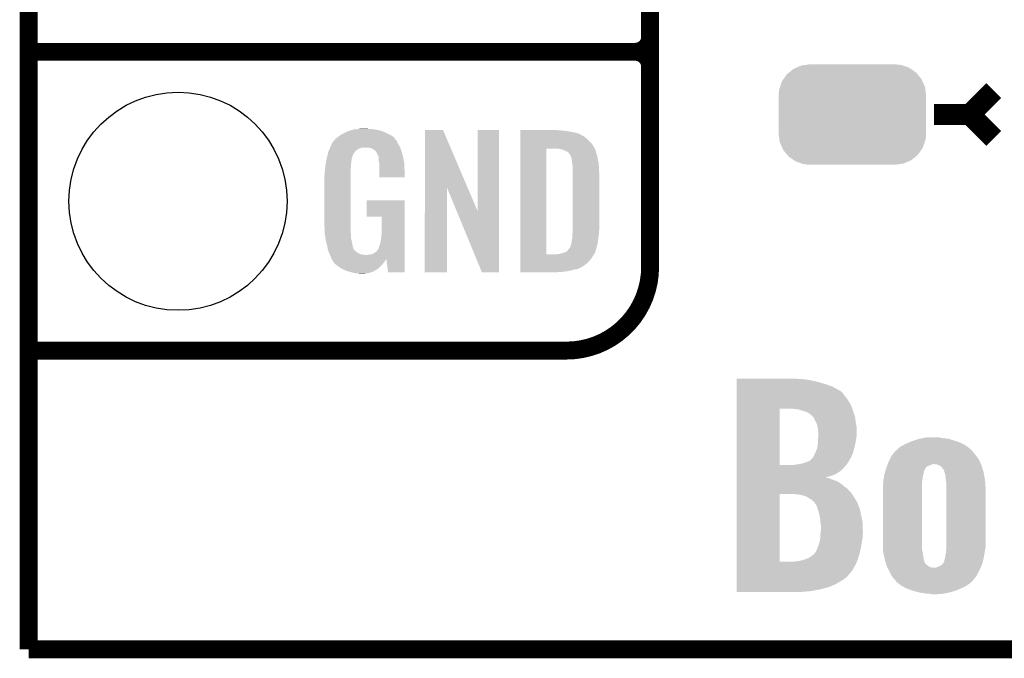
# Model space of a CAD drawing. Extents: x -1.3 to 24.2, y -3.9 to 53.4.
# Tile 1 of 34: x -1.3 to 7, y -3.9 to 1.5. Entities that reach past the tile are written whole.
import ezdxf

# ---------------------------------------------------------------- set-up
doc = ezdxf.new("R2010")
doc.units = 0
doc.layers.get('0').update_dxf_attribs({"linetype": 'CONTINUOUS'})
for name, color, linetype in [('BOOST_12_CLICK_V101_GKO', 5, 'CONTINUOUS'), ('BOOST_12_CLICK_V101_GTO', 14, 'CONTINUOUS'), ('BOOST_12_CLICK_V101_GTS', 12, 'CONTINUOUS')]:
    doc.layers.add(name, color=color, linetype=linetype)

# ---------------------------------------------------------------- blocks, each defined once
blk = doc.blocks.new('CUSTOM_79')
for points in [[(-0.434384, 0.416954), (-0.39463, 0.422314), (0.427352, 0.416954), (0.41127, 0.422314)], [(-0.39463, 0.422314), (-0.36195, 0.42672), (0.41127, 0.422314), (0.36195, 0.42672)], [(-0.585008, 0.30179), (-0.55778, 0.34124), (0.587708, 0.30179), (0.554888, 0.34124)], [(-0.55778, 0.34124), (-0.537468, 0.357976), (0.554888, 0.34124), (0.540962, 0.357976)], [(-0.537468, 0.357976), (-0.50137, 0.387716), (0.540962, 0.357976), (0.497426, 0.387716)], [(-0.50137, 0.387716), (-0.475056, 0.399202), (0.497426, 0.387716), (0.48061, 0.399202)], [(-0.475056, 0.399202), (-0.434384, 0.416954), (0.48061, 0.399202), (0.427352, 0.416954)], [(-0.614922, 0.234946), (-0.599296, 0.281086), (0.617268, 0.234946), (0.596864, 0.281086)], [(-0.599296, 0.281086), (-0.585008, 0.30179), (0.596864, 0.281086), (0.587708, 0.30179)], [(-0.62738, 0.16256), (-0.622738, 0.21186), (0.62738, 0.16256), (0.620494, 0.21186)], [(-0.622738, 0.21186), (-0.614922, 0.234946), (0.620494, 0.21186), (0.617268, 0.234946)], [(-0.62611, 0.136688), (-0.62738, 0.16256), (0.62611, 0.136688), (0.62738, 0.16256)], [(-0.62611, -0.136688), (-0.62611, 0.136688), (0.62611, -0.136688), (0.62611, 0.136688)], [(-0.62738, -0.16256), (-0.62611, -0.136688), (0.62738, -0.16256), (0.62611, -0.136688)], [(-0.620492, -0.21186), (-0.62738, -0.16256), (0.622738, -0.21186), (0.62738, -0.16256)], [(-0.617268, -0.234946), (-0.620492, -0.21186), (0.61492, -0.234946), (0.622738, -0.21186)], [(-0.596862, -0.281086), (-0.617268, -0.234946), (0.599296, -0.281086), (0.61492, -0.234946)], [(-0.587708, -0.30179), (-0.596862, -0.281086), (0.585006, -0.30179), (0.599296, -0.281086)], [(-0.554886, -0.34124), (-0.587708, -0.30179), (0.55778, -0.34124), (0.585006, -0.30179)], [(-0.540962, -0.357976), (-0.554886, -0.34124), (0.537466, -0.357976), (0.55778, -0.34124)], [(-0.497424, -0.387716), (-0.540962, -0.357976), (0.50137, -0.387716), (0.537466, -0.357976)], [(-0.48061, -0.399202), (-0.497424, -0.387716), (0.475054, -0.399202), (0.50137, -0.387716)], [(-0.42735, -0.416954), (-0.48061, -0.399202), (0.434384, -0.416954), (0.475054, -0.399202)], [(-0.41127, -0.422314), (-0.42735, -0.416954), (0.394628, -0.422314), (0.434384, -0.416954)], [(-0.36195, -0.42672), (-0.41127, -0.422314), (0.36195, -0.42672), (0.394628, -0.422314)]]:
    blk.add_solid(points)
blk = doc.blocks.new('ROUND_39')
blk.add_circle((0, 0), 0.9271)

msp = doc.modelspace()

# ---------------------------------------------------------------- linework, layer by layer
at = {"layer": 'BOOST_12_CLICK_V101_GKO', "const_width": 0.1524}
for points in [[(-1.27, -3.81), (-1.27, 51.054)], [(-1.27, -3.81), (21.59, -3.81), (24.13, -1.27)]]:
    msp.add_lwpolyline(points, dxfattribs=at)
at = {"layer": 'BOOST_12_CLICK_V101_GTO'}
for points, const_width in [([(4.0132, -0.5588), (4.0132, 18.3388)], 0.1524), ([(4.0132, 1.397), (4.0132, 3.683)], 0.1524), ([(-1.27, 1.27), (3.8862, 1.27)], 0.1524), ([(-1.27, 1.27), (3.8862, 1.27)], 0.1524), ([(6.731, 0.7366), (6.9342, 0.9398)], 0.1778), ([(6.4262, 0.7366), (6.731, 0.7366)], 0.1778), ([(6.731, 0.7366), (6.9342, 0.5334)], 0.1778), ([(-1.27, -1.27), (3.302, -1.27)], 0.1524), ([(-1.27, -1.27), (-0.26924, -1.27)], 0.1524)]:
    msp.add_lwpolyline(points, dxfattribs=dict(at, const_width=const_width))
at = {"layer": 'BOOST_12_CLICK_V101_GTO', "const_width": 0.1524}
for points in [[(3.8862, 1.27, 0.4142136), (4.0132, 1.397)], [(4.0132, 1.143, 0.4142136), (3.8862, 1.27)], [(4.0132, 1.143, 0.4142136), (3.8862, 1.27)], [(3.302, -1.27, 0.4142136), (4.0132, -0.5588)]]:
    msp.add_lwpolyline(points, format="xyb", dxfattribs=at)
at = {"layer": 'BOOST_12_CLICK_V101_GTO'}
for points in [[(1.4224, 0.5842), (1.44526, 0.59436), (1.761308, 0.5842), (1.738084, 0.59436)], [(1.44526, 0.59436), (1.452874, 0.596898), (1.738084, 0.59436), (1.732282, 0.596898)], [(1.452874, 0.596898), (1.46812, 0.60198), (1.732282, 0.596898), (1.710686, 0.60198)], [(1.46812, 0.60198), (1.485054, 0.60706), (1.710686, 0.60198), (1.689098, 0.60706)], [(1.485054, 0.60706), (1.493522, 0.6096), (1.689098, 0.60706), (1.67005, 0.6096)], [(1.493522, 0.6096), (1.524, 0.61214), (1.67005, 0.6096), (1.651, 0.61214)], [(1.524, 0.61214), (1.53924, 0.61468), (1.651, 0.61214), (1.635762, 0.61468)], [(1.53924, 0.61468), (1.554482, 0.61722), (1.617982, 0.61468), (1.607822, 0.61722)], [(2.098054, 0.116718), (2.098062, 0.604504), (2.461048, 0.116718), (2.252984, 0.604504)], [(2.098062, 0.604504), (2.098064, 0.60452), (2.252984, 0.604504), (2.098064, 0.60452)], [(2.54762, -0.086242), (2.547642, 0.604496), (2.727946, -0.086242), (2.72796, 0.604496)], [(2.547642, 0.604496), (2.547644, 0.60452), (2.72796, 0.604496), (2.547644, 0.60452)], [(2.910862, 0.60198), (2.910864, 0.60452), (3.24612, 0.60198), (3.22072, 0.60452)], [(2.910862, 0.59944), (2.910862, 0.60198), (3.27914, 0.59944), (3.24612, 0.60198)], [(2.910862, 0.59436), (2.910862, 0.59944), (3.317238, 0.59436), (3.27914, 0.59944)], [(2.910862, 0.579118), (2.910862, 0.59436), (3.393442, 0.579118), (3.317238, 0.59436)], [(1.308102, 0.490222), (1.323336, 0.513076), (1.869442, 0.490222), (1.859282, 0.513076)], [(1.323336, 0.513076), (1.32334, 0.513082), (1.859282, 0.513076), (1.859278, 0.513082)], [(1.32334, 0.513082), (1.323364, 0.51562), (1.859278, 0.513082), (1.85674, 0.51562)], [(1.323364, 0.51562), (1.328422, 0.51563), (1.85674, 0.51562), (1.85673, 0.51563)], [(1.328422, 0.51563), (1.332992, 0.523242), (1.85673, 0.51563), (1.849122, 0.523242)], [(1.332992, 0.523242), (1.33604, 0.528316), (1.849122, 0.523242), (1.846582, 0.528316)], [(1.33604, 0.528316), (1.336044, 0.528322), (1.846582, 0.528316), (1.846578, 0.528322)], [(1.336044, 0.528322), (1.3589, 0.5461), (1.846578, 0.528322), (1.831342, 0.5461)], [(1.3589, 0.5461), (1.37636, 0.558798), (1.831342, 0.5461), (1.813558, 0.558798)], [(1.37636, 0.558798), (1.386842, 0.56642), (1.813558, 0.558798), (1.798318, 0.56642)], [(1.386842, 0.56642), (1.41224, 0.57912), (1.798318, 0.56642), (1.77292, 0.57912)], [(1.41224, 0.57912), (1.4224, 0.5842), (1.77292, 0.57912), (1.761308, 0.5842)], [(2.91086, 0.4953), (2.910862, 0.515622), (3.51282, 0.4953), (3.4925, 0.515622)], [(2.910862, 0.56388), (2.910862, 0.579118), (3.42646, 0.56388), (3.393442, 0.579118)], [(2.910862, 0.561338), (2.910862, 0.56388), (3.431542, 0.561338), (3.42646, 0.56388)], [(2.910862, 0.55626), (2.910862, 0.561338), (3.439162, 0.55626), (3.431542, 0.561338)], [(2.910862, 0.54864), (2.910862, 0.55626), (3.454398, 0.54864), (3.439162, 0.55626)], [(2.910862, 0.5334), (2.910862, 0.54864), (3.47218, 0.5334), (3.454398, 0.54864)], [(2.910862, 0.515622), (2.910862, 0.5334), (3.4925, 0.515622), (3.47218, 0.5334)], [(1.2752, 0.408938), (1.277622, 0.419102), (1.49606, 0.408938), (1.502838, 0.419102)], [(1.277622, 0.419102), (1.279758, 0.424176), (1.502838, 0.419102), (1.506222, 0.424176)], [(1.279758, 0.424176), (1.280828, 0.426718), (1.506222, 0.424176), (1.511296, 0.426718)], [(1.280828, 0.426718), (1.285106, 0.436878), (1.511296, 0.426718), (1.521458, 0.436878)], [(1.285106, 0.436878), (1.288314, 0.4445), (1.521458, 0.436878), (1.534158, 0.4445)], [(1.288314, 0.4445), (1.292592, 0.454658), (1.534158, 0.4445), (1.562098, 0.454658)], [(1.292592, 0.45466), (1.295802, 0.462282), (1.889762, 0.45466), (1.88722, 0.462282)], [(1.292592, 0.454658), (1.292592, 0.45466), (1.562098, 0.454658), (1.625596, 0.45466)], [(1.295802, 0.462282), (1.29794, 0.46736), (1.88722, 0.462282), (1.88399, 0.46736)], [(1.29794, 0.46736), (1.3081, 0.49022), (1.88399, 0.46736), (1.869442, 0.49022)], [(1.3081, 0.49022), (1.308102, 0.490222), (1.869442, 0.49022), (1.869442, 0.490222)], [(1.640842, 0.44958), (1.625596, 0.45466), (1.891454, 0.44958), (1.889762, 0.45466)], [(1.651, 0.447042), (1.640842, 0.44958), (1.8923, 0.447042), (1.891454, 0.44958)], [(1.666238, 0.436882), (1.651, 0.447042), (1.895688, 0.436882), (1.8923, 0.447042)], [(1.671316, 0.434342), (1.666238, 0.436882), (1.896534, 0.434342), (1.895688, 0.436882)], [(1.680028, 0.42418), (1.671316, 0.434342), (1.89992, 0.42418), (1.896534, 0.434342)], [(1.68656, 0.416558), (1.680028, 0.42418), (1.902162, 0.416558), (1.89992, 0.42418)], [(2.910842, -0.452098), (2.91086, 0.44704), (3.13182, -0.452098), (3.131842, 0.44704)], [(2.91086, 0.4699), (2.91086, 0.4953), (3.5306, 0.4699), (3.51282, 0.4953)], [(2.91086, 0.44704), (2.91086, 0.4699), (3.54307, 0.44704), (3.5306, 0.4699)], [(3.243582, 0.4445), (3.223258, 0.44704), (3.544456, 0.4445), (3.54307, 0.44704)], [(3.25247, 0.44196), (3.243582, 0.4445), (3.54584, 0.44196), (3.544456, 0.4445)], [(3.261358, 0.43942), (3.25247, 0.44196), (3.547112, 0.43942), (3.54584, 0.44196)], [(3.274062, 0.436878), (3.261358, 0.43942), (3.548382, 0.436878), (3.547112, 0.43942)], [(3.286762, 0.431798), (3.274062, 0.436878), (3.549652, 0.431798), (3.548382, 0.436878)], [(3.294382, 0.42672), (3.286762, 0.431798), (3.55092, 0.42672), (3.549652, 0.431798)], [(3.299464, 0.42418), (3.294382, 0.42672), (3.551646, 0.42418), (3.55092, 0.42672)], [(3.302004, 0.424178), (3.299464, 0.42418), (3.551648, 0.424178), (3.551646, 0.42418)], [(3.31216, 0.419098), (3.302004, 0.424178), (3.553098, 0.419098), (3.551648, 0.424178)], [(3.322318, 0.40894), (3.31216, 0.419098), (3.556, 0.40894), (3.553098, 0.419098)], [(1.257432, 0.330198), (1.260106, 0.342898), (1.4732, 0.330198), (1.4732, 0.342898)], [(1.260106, 0.342898), (1.262244, 0.353058), (1.4732, 0.342898), (1.47574, 0.353058)], [(1.262244, 0.353058), (1.263848, 0.360676), (1.47574, 0.353058), (1.47574, 0.360676)], [(1.263848, 0.360676), (1.26492, 0.36576), (1.47574, 0.360676), (1.477588, 0.36576)], [(1.26492, 0.36576), (1.270362, 0.388618), (1.477588, 0.36576), (1.4859, 0.388618)], [(1.270362, 0.388618), (1.2752, 0.408938), (1.4859, 0.388618), (1.49606, 0.408938)], [(1.69672, 0.396242), (1.68656, 0.416558), (1.908138, 0.396242), (1.902162, 0.416558)], [(1.701796, 0.388626), (1.69672, 0.396242), (1.910378, 0.388626), (1.908138, 0.396242)], [(1.7018, 0.381004), (1.701796, 0.388626), (1.91262, 0.381004), (1.910378, 0.388626)], [(1.701802, 0.381002), (1.7018, 0.381004), (1.91262, 0.381002), (1.91262, 0.381004)], [(1.704338, 0.375924), (1.701802, 0.381002), (1.913588, 0.375924), (1.91262, 0.381002)], [(1.70434, 0.373382), (1.704338, 0.375924), (1.914072, 0.373382), (1.913588, 0.375924)], [(1.70688, 0.360682), (1.70434, 0.373382), (1.916492, 0.360682), (1.914072, 0.373382)], [(1.70688, 0.340362), (1.70688, 0.360682), (1.920362, 0.340362), (1.916492, 0.360682)], [(1.708836, 0.327658), (1.70688, 0.340362), (1.92278, 0.327658), (1.920362, 0.340362)], [(3.32232, 0.408938), (3.322318, 0.40894), (3.556002, 0.408938), (3.556, 0.40894)], [(3.337562, 0.388618), (3.32232, 0.408938), (3.562774, 0.388618), (3.556002, 0.408938)], [(3.338198, 0.38608), (3.337562, 0.388618), (3.56362, 0.38608), (3.562774, 0.388618)], [(3.3401, 0.378462), (3.338198, 0.38608), (3.56489, 0.378462), (3.56362, 0.38608)], [(3.34264, 0.37084), (3.3401, 0.378462), (3.56616, 0.37084), (3.56489, 0.378462)], [(3.34518, 0.365756), (3.34264, 0.37084), (3.567008, 0.365756), (3.56616, 0.37084)], [(3.34518, 0.363218), (3.34518, 0.365756), (3.567432, 0.363218), (3.567008, 0.365756)], [(3.34645, 0.3556), (3.34518, 0.363218), (3.5687, 0.3556), (3.567432, 0.363218)], [(3.34772, 0.34798), (3.34645, 0.3556), (3.570224, 0.34798), (3.5687, 0.3556)], [(3.35153, 0.3175), (3.34772, 0.34798), (3.57632, 0.3175), (3.570224, 0.34798)], [(1.24714, 0.25146), (1.24968, 0.26924), (1.46812, 0.25146), (1.46812, 0.26924)], [(1.24714, 0.233682), (1.24714, 0.25146), (1.46812, 0.233682), (1.46812, 0.25146)], [(1.24968, 0.26924), (1.250214, 0.274318), (1.46812, 0.26924), (1.46812, 0.274318)], [(1.250214, 0.274318), (1.25262, 0.29718), (1.46812, 0.274318), (1.47066, 0.29718)], [(1.25262, 0.29718), (1.254492, 0.314958), (1.47066, 0.29718), (1.47066, 0.314958)], [(1.254492, 0.314958), (1.25476, 0.3175), (1.47066, 0.314958), (1.471082, 0.3175)], [(1.25476, 0.3175), (1.257432, 0.330198), (1.471082, 0.3175), (1.4732, 0.330198)], [(1.71196, 0.307342), (1.708836, 0.327658), (1.923628, 0.307342), (1.92278, 0.327658)], [(1.71196, 0.2667), (1.71196, 0.307342), (1.92532, 0.2667), (1.923628, 0.307342)], [(1.71196, 0.203224), (1.71196, 0.2667), (1.925296, 0.203224), (1.92532, 0.2667)], [(3.35534, 0.287018), (3.35153, 0.3175), (3.578114, 0.287018), (3.57632, 0.3175)], [(3.35534, 0.27432), (3.35534, 0.287018), (3.57886, 0.27432), (3.578114, 0.287018)], [(3.35534, 0.228602), (3.35534, 0.27432), (3.5814, 0.228602), (3.57886, 0.27432)], [(1.2446, 0.218442), (1.24714, 0.233682), (1.46812, 0.218442), (1.46812, 0.233682)], [(1.2446, -0.20574), (1.2446, 0.218442), (1.46812, -0.20574), (1.46812, 0.218442)], [(1.925296, 0.2032), (1.71196, 0.203224), (1.925296, 0.2032), (1.925296, 0.203224)], [(3.35534, -0.23622), (3.35534, 0.228602), (3.5814, -0.23622), (3.5814, 0.228602)], [(2.09804, -0.604496), (2.098054, 0.116718), (2.285976, -0.604496), (2.286, 0.116718)], [(2.36963, -0.086242), (2.286, 0.116718), (2.54762, -0.086242), (2.461048, 0.116718)], [(1.60274, -0.132056), (1.602762, 0.007596), (1.927854, -0.132056), (1.92786, 0.007596)], [(1.602762, 0.007596), (1.602764, 0.00762), (1.92786, 0.007596), (1.602764, 0.00762)], [(1.732256, -0.13208), (1.60274, -0.132056), (1.927854, -0.13208), (1.927854, -0.132056)], [(1.73228, -0.243842), (1.732256, -0.13208), (1.92785, -0.243842), (1.927854, -0.13208)], [(2.583176, -0.604504), (2.36963, -0.086242), (2.727936, -0.604504), (2.727946, -0.086242)], [(1.246868, -0.26924), (1.2446, -0.20574), (1.46812, -0.26924), (1.46812, -0.20574)], [(1.72974, -0.28194), (1.73228, -0.243842), (1.927848, -0.28194), (1.92785, -0.243842)], [(3.35534, -0.25146), (3.35534, -0.23622), (3.579876, -0.25146), (3.5814, -0.23622)], [(1.24714, -0.276858), (1.246868, -0.26924), (1.469074, -0.276858), (1.46812, -0.26924)], [(1.249174, -0.289562), (1.24714, -0.276858), (1.47066, -0.289562), (1.469074, -0.276858)], [(1.252832, -0.312422), (1.249174, -0.289562), (1.47066, -0.312422), (1.47066, -0.289562)], [(1.256488, -0.33528), (1.252832, -0.312422), (1.47574, -0.33528), (1.47066, -0.312422)], [(1.72212, -0.3429), (1.7272, -0.31496), (1.927846, -0.3429), (1.927846, -0.31496)], [(1.7272, -0.31496), (1.72974, -0.28194), (1.927846, -0.31496), (1.927848, -0.28194)], [(3.34772, -0.335282), (3.35026, -0.322578), (3.57015, -0.335282), (3.571966, -0.322578)], [(3.35026, -0.322578), (3.3528, -0.30226), (3.571966, -0.322578), (3.574868, -0.30226)], [(3.3528, -0.279398), (3.354416, -0.26162), (3.577378, -0.279398), (3.57886, -0.26162)], [(3.3528, -0.2921), (3.3528, -0.279398), (3.57632, -0.2921), (3.577378, -0.279398)], [(3.3528, -0.30226), (3.3528, -0.2921), (3.574868, -0.30226), (3.57632, -0.2921)], [(3.354416, -0.26162), (3.35534, -0.25146), (3.57886, -0.26162), (3.579876, -0.25146)], [(1.2573, -0.34036), (1.256488, -0.33528), (1.476756, -0.34036), (1.47574, -0.33528)], [(1.26238, -0.36068), (1.2573, -0.34036), (1.48082, -0.36068), (1.476756, -0.34036)], [(1.269366, -0.388622), (1.26238, -0.36068), (1.485902, -0.388622), (1.48082, -0.36068)], [(1.27, -0.39116), (1.269366, -0.388622), (1.486856, -0.39116), (1.485902, -0.388622)], [(1.273556, -0.408938), (1.27, -0.39116), (1.493524, -0.408938), (1.486856, -0.39116)], [(1.274066, -0.411484), (1.273556, -0.408938), (1.496062, -0.411484), (1.493524, -0.408938)], [(1.27508, -0.416558), (1.274066, -0.411484), (1.498604, -0.416558), (1.496062, -0.411484)], [(1.280796, -0.4318), (1.27508, -0.416558), (1.51892, -0.4318), (1.498604, -0.416558)], [(1.689102, -0.424178), (1.701802, -0.406398), (1.927842, -0.424178), (1.927842, -0.406398)], [(1.701802, -0.406398), (1.70434, -0.403856), (1.927842, -0.406398), (1.927842, -0.403856)], [(1.70434, -0.403856), (1.70688, -0.396238), (1.927842, -0.403856), (1.927844, -0.396238)], [(1.70688, -0.396238), (1.709422, -0.383538), (1.927844, -0.396238), (1.927844, -0.383538)], [(1.709422, -0.383538), (1.71704, -0.365758), (1.927844, -0.383538), (1.927844, -0.365758)], [(1.71704, -0.365758), (1.72212, -0.3429), (1.927844, -0.365758), (1.927846, -0.3429)], [(3.309622, -0.421638), (3.32232, -0.4064), (3.549748, -0.421638), (3.554436, -0.4064)], [(3.32232, -0.4064), (3.32613, -0.40132), (3.554436, -0.4064), (3.556, -0.40132)], [(3.32613, -0.40132), (3.337558, -0.386084), (3.556, -0.40132), (3.560062, -0.386084)], [(3.337558, -0.386084), (3.3401, -0.37084), (3.560062, -0.386084), (3.564128, -0.37084)], [(3.3401, -0.37084), (3.342638, -0.363222), (3.564128, -0.37084), (3.56616, -0.363222)], [(3.342638, -0.363222), (3.345178, -0.355602), (3.56616, -0.363222), (3.567248, -0.355602)], [(3.345178, -0.355602), (3.34518, -0.353064), (3.567248, -0.355602), (3.56761, -0.353064)], [(3.34518, -0.353064), (3.347718, -0.345442), (3.56761, -0.353064), (3.568698, -0.345442)], [(3.347718, -0.345442), (3.34772, -0.335282), (3.568698, -0.345442), (3.57015, -0.335282)], [(1.2827, -0.43688), (1.280796, -0.4318), (1.52527, -0.43688), (1.51892, -0.4318)], [(1.284878, -0.441962), (1.2827, -0.43688), (1.531622, -0.441962), (1.52527, -0.43688)], [(1.289232, -0.45212), (1.284878, -0.441962), (1.551944, -0.45212), (1.531622, -0.441962)], [(1.29032, -0.45466), (1.289232, -0.45212), (1.57226, -0.45466), (1.551944, -0.45212)], [(1.29159, -0.4572), (1.29032, -0.45466), (1.597658, -0.4572), (1.57226, -0.45466)], [(1.29794, -0.4699), (1.29159, -0.4572), (1.92784, -0.4699), (1.92784, -0.4572)], [(1.30302, -0.485138), (1.29794, -0.4699), (1.92784, -0.485138), (1.92784, -0.4699)], [(1.303804, -0.486706), (1.30302, -0.485138), (1.92784, -0.486706), (1.92784, -0.485138)], [(1.303806, -0.486708), (1.303804, -0.486706), (1.77038, -0.486708), (1.7704, -0.486706)], [(1.305564, -0.490224), (1.303806, -0.486708), (1.770378, -0.490224), (1.77038, -0.486708)], [(1.3081, -0.495298), (1.305564, -0.490224), (1.767478, -0.495298), (1.770378, -0.490224)], [(1.316568, -0.508), (1.3081, -0.495298), (1.76022, -0.508), (1.767478, -0.495298)], [(1.610362, -0.4572), (1.62306, -0.45466), (1.92784, -0.4572), (1.92784, -0.45466)], [(1.62306, -0.45466), (1.640842, -0.452118), (1.92784, -0.45466), (1.92784, -0.452118)], [(1.640842, -0.452118), (1.656082, -0.44704), (1.92784, -0.452118), (1.927842, -0.44704)], [(1.656082, -0.44704), (1.673856, -0.43688), (1.927842, -0.44704), (1.927842, -0.43688)], [(1.673856, -0.43688), (1.689102, -0.424178), (1.927842, -0.43688), (1.927842, -0.424178)], [(1.785618, -0.604498), (1.7704, -0.486706), (1.927836, -0.604498), (1.92784, -0.486706)], [(2.91084, -0.523242), (2.910842, -0.482598), (3.482338, -0.523242), (3.5179, -0.482598)], [(2.910842, -0.45212), (2.910842, -0.452098), (3.213098, -0.45212), (3.13182, -0.452098)], [(2.910842, -0.462282), (2.910842, -0.45212), (3.528058, -0.462282), (3.536186, -0.45212)], [(2.910842, -0.482598), (2.910842, -0.462282), (3.5179, -0.482598), (3.528058, -0.462282)], [(3.213098, -0.45212), (3.225798, -0.44958), (3.536186, -0.45212), (3.538218, -0.44958)], [(3.241036, -0.44958), (3.241042, -0.449578), (3.538218, -0.44958), (3.53822, -0.449578)], [(3.241042, -0.449578), (3.27406, -0.43942), (3.53822, -0.449578), (3.543298, -0.43942)], [(3.27406, -0.43942), (3.29184, -0.434342), (3.543298, -0.43942), (3.545838, -0.434342)], [(3.29184, -0.434342), (3.291842, -0.43434), (3.545838, -0.434342), (3.54584, -0.43434)], [(3.291842, -0.43434), (3.30708, -0.42418), (3.54584, -0.43434), (3.548966, -0.42418)], [(3.30708, -0.42418), (3.309622, -0.421638), (3.548966, -0.42418), (3.549748, -0.421638)], [(1.31826, -0.51054), (1.316568, -0.508), (1.758314, -0.51054), (1.76022, -0.508)], [(1.320794, -0.513074), (1.31826, -0.51054), (1.756414, -0.513074), (1.758314, -0.51054)], [(1.3208, -0.515618), (1.320794, -0.513074), (1.754506, -0.515618), (1.756414, -0.513074)], [(1.329872, -0.52832), (1.3208, -0.515618), (1.74498, -0.52832), (1.754506, -0.515618)], [(1.333498, -0.533398), (1.329872, -0.52832), (1.740466, -0.533398), (1.74498, -0.52832)], [(1.35382, -0.54864), (1.333498, -0.533398), (1.726916, -0.54864), (1.740466, -0.533398)], [(1.357632, -0.55118), (1.35382, -0.54864), (1.72466, -0.55118), (1.726916, -0.54864)], [(1.391918, -0.574038), (1.357632, -0.55118), (1.699516, -0.574038), (1.72466, -0.55118)], [(1.39737, -0.576582), (1.391918, -0.574038), (1.696718, -0.576582), (1.699516, -0.574038)], [(1.43002, -0.59182), (1.39737, -0.576582), (1.670048, -0.59182), (1.696718, -0.576582)], [(2.91084, -0.54356), (2.91084, -0.523242), (3.456938, -0.54356), (3.482338, -0.523242)], [(2.91084, -0.56134), (2.91084, -0.54356), (3.428998, -0.56134), (3.456938, -0.54356)], [(2.91084, -0.56896), (2.91084, -0.56134), (3.41376, -0.56896), (3.428998, -0.56134)], [(2.91084, -0.57658), (2.91084, -0.56896), (3.395978, -0.57658), (3.41376, -0.56896)], [(2.91084, -0.58166), (2.91084, -0.57658), (3.36804, -0.58166), (3.395978, -0.57658)], [(2.91084, -0.58928), (2.91084, -0.58166), (3.33756, -0.58928), (3.36804, -0.58166)], [(1.447292, -0.5969), (1.43002, -0.59182), (1.661158, -0.5969), (1.670048, -0.59182)], [(1.4732, -0.60452), (1.447292, -0.5969), (1.639568, -0.60452), (1.661158, -0.5969)], [(1.50876, -0.61214), (1.4732, -0.60452), (1.617978, -0.61214), (1.639568, -0.60452)], [(1.523998, -0.61468), (1.50876, -0.61214), (1.59258, -0.61468), (1.617978, -0.61214)], [(1.551938, -0.61722), (1.539238, -0.61468), (1.567182, -0.61722), (1.59258, -0.61468)], [(1.927836, -0.60452), (1.785618, -0.604498), (1.927836, -0.60452), (1.927836, -0.604498)], [(2.285976, -0.60452), (2.09804, -0.604496), (2.285976, -0.60452), (2.285976, -0.604496)], [(2.727936, -0.60452), (2.583176, -0.604504), (2.727936, -0.60452), (2.727936, -0.604504)], [(2.91084, -0.5969), (2.91084, -0.58928), (3.29946, -0.5969), (3.33756, -0.58928)], [(2.91084, -0.60198), (2.91084, -0.5969), (3.25374, -0.60198), (3.29946, -0.5969)], [(2.91084, -0.604496), (2.91084, -0.60198), (3.205936, -0.604496), (3.25374, -0.60198)], [(3.205482, -0.60452), (2.91084, -0.604496), (3.205482, -0.60452), (3.205936, -0.604496)], [(4.749822, -1.5113), (4.749824, -1.50876), (5.275582, -1.5113), (5.25272, -1.50876)], [(4.749822, -1.51892), (4.749822, -1.5113), (5.359398, -1.51892), (5.30352, -1.5113)], [(4.749822, -1.53416), (4.749822, -1.51892), (5.42798, -1.53416), (5.359398, -1.51892)], [(4.749822, -1.55194), (4.749822, -1.53416), (5.49402, -1.55194), (5.42798, -1.53416)], [(4.749822, -1.5748), (4.749822, -1.55194), (5.560062, -1.5748), (5.49402, -1.55194)], [(4.749822, -1.60782), (4.749822, -1.5748), (5.621022, -1.60782), (5.560062, -1.5748)], [(4.74982, -1.689102), (4.749822, -1.65354), (5.694682, -1.689102), (5.66674, -1.65354)], [(4.749822, -1.610362), (4.749822, -1.60782), (5.62864, -1.610362), (5.621022, -1.60782)], [(4.749822, -1.625602), (4.749822, -1.610362), (5.646422, -1.625602), (5.62864, -1.610362)], [(4.749822, -1.65354), (4.749822, -1.625602), (5.66674, -1.65354), (5.646422, -1.625602)], [(4.74982, -1.737358), (4.74982, -1.689102), (5.72262, -1.737358), (5.694682, -1.689102)], [(4.74982, -1.76276), (4.74982, -1.737358), (5.731088, -1.76276), (5.72262, -1.737358)], [(4.749814, -2.242798), (4.74982, -1.76276), (5.11556, -2.242798), (5.115582, -1.76276)], [(5.2324, -1.7653), (5.18668, -1.76276), (5.731934, -1.7653), (5.731088, -1.76276)], [(5.275582, -1.770382), (5.2324, -1.7653), (5.733628, -1.770382), (5.731934, -1.7653)], [(5.30606, -1.780538), (5.275582, -1.770382), (5.737014, -1.780538), (5.733628, -1.770382)], [(5.334002, -1.78816), (5.30606, -1.780538), (5.739554, -1.78816), (5.737014, -1.780538)], [(5.35686, -1.798322), (5.334002, -1.78816), (5.742942, -1.798322), (5.739554, -1.78816)], [(5.369562, -1.80848), (5.35686, -1.798322), (5.746328, -1.80848), (5.742942, -1.798322)], [(5.377182, -1.811028), (5.369562, -1.80848), (5.747176, -1.811028), (5.746328, -1.80848)], [(5.379722, -1.8161), (5.377182, -1.811028), (5.748868, -1.8161), (5.747176, -1.811028)], [(5.40258, -1.836422), (5.379722, -1.8161), (5.75564, -1.836422), (5.748868, -1.8161)], [(5.402582, -1.836424), (5.40258, -1.836422), (5.755642, -1.836424), (5.75564, -1.836422)], [(5.41528, -1.86436), (5.402582, -1.836424), (5.759366, -1.86436), (5.755642, -1.836424)], [(5.420824, -1.87452), (5.41528, -1.86436), (5.76072, -1.87452), (5.759366, -1.86436)], [(5.430522, -1.892302), (5.420824, -1.87452), (5.763858, -1.892302), (5.76072, -1.87452)], [(5.437448, -1.917702), (5.430522, -1.892302), (5.76834, -1.917702), (5.763858, -1.892302)], [(5.43814, -1.920242), (5.437448, -1.917702), (5.76834, -1.920242), (5.76834, -1.917702)], [(5.44068, -1.94564), (5.43814, -1.920242), (5.76834, -1.94564), (5.76834, -1.920242)], [(5.44322, -1.968502), (5.44068, -1.94564), (5.76834, -1.968502), (5.76834, -1.94564)], [(5.441666, -2.016758), (5.442796, -1.99644), (5.7658, -2.016758), (5.76834, -1.99644)], [(5.442796, -1.99644), (5.44322, -1.98882), (5.76834, -1.99644), (5.76834, -1.98882)], [(5.44322, -1.98882), (5.44322, -1.968502), (5.76834, -1.98882), (5.76834, -1.968502)], [(6.355082, -2.00914), (6.42874, -2.0066), (6.47531, -2.00914), (6.464302, -2.0066)], [(5.430518, -2.108202), (5.43814, -2.072642), (5.74642, -2.108202), (5.755638, -2.072642)], [(5.43814, -2.07264), (5.44068, -2.03454), (5.75564, -2.07264), (5.762566, -2.03454)], [(5.43814, -2.072642), (5.43814, -2.07264), (5.755638, -2.072642), (5.75564, -2.07264)], [(5.44068, -2.03454), (5.441666, -2.016758), (5.762566, -2.03454), (5.7658, -2.016758)], [(6.123942, -2.100578), (6.14934, -2.0828), (6.72744, -2.100578), (6.706106, -2.0828)], [(6.14934, -2.0828), (6.154102, -2.08026), (6.706106, -2.0828), (6.703056, -2.08026)], [(6.154102, -2.08026), (6.187438, -2.06248), (6.703056, -2.08026), (6.669118, -2.06248)], [(6.187438, -2.06248), (6.210298, -2.05232), (6.669118, -2.06248), (6.649722, -2.05232)], [(6.210298, -2.05232), (6.23316, -2.04216), (6.649722, -2.05232), (6.619242, -2.04216)], [(6.23316, -2.04216), (6.25602, -2.03454), (6.619242, -2.04216), (6.59638, -2.03454)], [(6.25602, -2.03454), (6.286502, -2.02438), (6.59638, -2.03454), (6.564208, -2.02438)], [(6.286502, -2.02438), (6.309362, -2.0193), (6.564208, -2.02438), (6.548122, -2.0193)], [(6.309362, -2.0193), (6.332222, -2.01422), (6.548122, -2.0193), (6.497322, -2.01422)], [(6.332222, -2.01422), (6.355082, -2.00914), (6.497322, -2.01422), (6.47531, -2.00914)], [(5.397498, -2.179322), (5.400886, -2.17424), (5.719882, -2.179322), (5.72262, -2.17424)], [(5.400886, -2.17424), (5.402578, -2.171702), (5.72262, -2.17424), (5.72379, -2.171702)], [(5.402578, -2.171702), (5.4102, -2.15392), (5.72379, -2.171702), (5.731998, -2.15392)], [(5.4102, -2.15392), (5.416548, -2.141222), (5.731998, -2.15392), (5.73786, -2.141222)], [(5.416548, -2.141222), (5.42036, -2.1336), (5.73786, -2.141222), (5.739836, -2.1336)], [(5.42036, -2.1336), (5.430518, -2.108202), (5.739836, -2.1336), (5.74642, -2.108202)], [(6.048586, -2.199638), (6.06552, -2.164082), (6.80974, -2.199638), (6.784342, -2.164082)], [(6.06552, -2.16408), (6.084574, -2.141218), (6.78434, -2.16408), (6.76656, -2.141218)], [(6.06552, -2.164082), (6.06552, -2.16408), (6.784342, -2.164082), (6.78434, -2.16408)], [(6.084574, -2.141218), (6.099392, -2.123438), (6.76656, -2.141218), (6.75132, -2.123438)], [(6.099392, -2.123438), (6.103622, -2.118364), (6.75132, -2.123438), (6.748782, -2.118364)], [(6.103622, -2.118364), (6.103626, -2.11836), (6.748782, -2.118364), (6.748778, -2.11836)], [(6.103626, -2.11836), (6.11124, -2.115814), (6.748778, -2.11836), (6.745722, -2.115814)], [(6.11124, -2.115814), (6.123942, -2.100578), (6.745722, -2.115814), (6.72744, -2.100578)], [(4.749812, -2.27076), (4.749814, -2.24282), (5.65658, -2.27076), (5.68022, -2.24282)], [(4.749814, -2.24282), (4.749814, -2.242798), (5.232398, -2.24282), (5.11556, -2.242798)], [(5.232398, -2.24282), (5.257798, -2.23774), (5.68022, -2.24282), (5.68452, -2.23774)], [(5.257798, -2.23774), (5.285738, -2.2352), (5.68452, -2.23774), (5.686212, -2.2352)], [(5.285738, -2.2352), (5.31368, -2.22758), (5.686212, -2.2352), (5.691292, -2.22758)], [(5.31368, -2.22758), (5.346698, -2.217422), (5.691292, -2.22758), (5.698064, -2.217422)], [(5.346698, -2.217422), (5.369052, -2.20726), (5.698064, -2.217422), (5.70484, -2.20726)], [(5.369052, -2.20726), (5.374636, -2.204722), (5.70484, -2.20726), (5.706206, -2.204722)], [(5.374636, -2.204722), (5.39496, -2.18186), (5.706206, -2.204722), (5.718516, -2.18186)], [(5.39496, -2.18186), (5.397498, -2.179322), (5.718516, -2.18186), (5.719882, -2.179322)], [(6.021732, -2.26568), (6.025604, -2.255518), (6.357622, -2.26568), (6.367784, -2.255518)], [(6.025604, -2.255518), (6.030442, -2.24282), (6.367784, -2.255518), (6.395722, -2.24282)], [(6.030442, -2.24282), (6.033346, -2.2352), (6.395722, -2.24282), (6.418584, -2.2352)], [(6.033346, -2.2352), (6.04012, -2.21742), (6.825546, -2.2352), (6.817644, -2.21742)], [(6.04012, -2.21742), (6.048586, -2.199638), (6.817644, -2.21742), (6.80974, -2.199638)], [(6.449062, -2.23774), (6.428738, -2.2352), (6.826676, -2.23774), (6.825546, -2.2352)], [(6.466844, -2.242822), (6.449062, -2.23774), (6.828934, -2.242822), (6.826676, -2.23774)], [(6.470474, -2.245362), (6.466844, -2.242822), (6.830062, -2.245362), (6.828934, -2.242822)], [(6.492242, -2.260602), (6.470474, -2.245362), (6.834912, -2.260602), (6.830062, -2.245362)], [(4.749812, -2.29616), (4.749812, -2.27076), (5.628638, -2.29616), (5.65658, -2.27076)], [(4.749812, -2.31902), (4.749812, -2.29616), (5.593082, -2.31902), (5.628638, -2.29616)], [(4.749812, -2.3368), (4.749812, -2.31902), (5.549898, -2.3368), (5.593082, -2.31902)], [(4.749812, -2.34696), (4.749812, -2.3368), (5.504398, -2.34696), (5.549898, -2.3368)], [(5.998208, -2.362202), (6.002442, -2.336798), (6.32968, -2.362202), (6.33222, -2.336798)], [(6.002442, -2.336798), (6.00456, -2.324098), (6.33222, -2.336798), (6.335848, -2.324098)], [(6.00456, -2.324098), (6.00601, -2.319018), (6.335848, -2.324098), (6.3373, -2.319018)], [(6.00601, -2.319018), (6.01109, -2.30124), (6.3373, -2.319018), (6.33984, -2.30124)], [(6.01109, -2.30124), (6.013992, -2.291078), (6.33984, -2.30124), (6.34239, -2.291078)], [(6.013992, -2.291078), (6.014722, -2.288526), (6.34239, -2.291078), (6.34746, -2.288526)], [(6.014722, -2.288526), (6.01617, -2.283456), (6.34746, -2.288526), (6.347462, -2.283456)], [(6.01617, -2.283456), (6.019798, -2.27076), (6.347462, -2.283456), (6.354718, -2.27076)], [(6.019798, -2.27076), (6.021732, -2.26568), (6.354718, -2.27076), (6.357622, -2.26568)], [(6.504946, -2.278382), (6.492242, -2.260602), (6.840568, -2.278382), (6.834912, -2.260602)], [(6.51002, -2.280934), (6.504946, -2.278382), (6.84138, -2.280934), (6.840568, -2.278382)], [(6.51002, -2.283464), (6.51002, -2.280934), (6.842186, -2.283464), (6.84138, -2.280934)], [(6.5151, -2.30124), (6.51002, -2.283464), (6.84784, -2.30124), (6.842186, -2.283464)], [(6.52272, -2.326642), (6.5151, -2.30124), (6.852546, -2.326642), (6.84784, -2.30124)], [(6.5278, -2.36982), (6.52272, -2.326642), (6.86054, -2.36982), (6.852546, -2.326642)], [(4.74981, -2.42316), (4.749812, -2.4003), (5.66166, -2.42316), (5.63372, -2.4003)], [(4.74981, -2.44602), (4.74981, -2.42316), (5.69214, -2.44602), (5.66166, -2.42316)], [(4.749812, -2.346962), (4.749812, -2.34696), (5.506724, -2.346962), (5.504398, -2.34696)], [(4.749812, -2.35204), (4.749812, -2.346962), (5.519422, -2.35204), (5.506724, -2.346962)], [(4.749812, -2.354582), (4.749812, -2.35204), (5.532122, -2.354582), (5.519422, -2.35204)], [(4.749812, -2.3622), (4.749812, -2.354582), (5.55244, -2.3622), (5.532122, -2.354582)], [(4.749812, -2.37236), (4.749812, -2.3622), (5.57784, -2.37236), (5.55244, -2.3622)], [(4.749812, -2.382522), (4.749812, -2.37236), (5.605782, -2.382522), (5.57784, -2.37236)], [(4.749812, -2.4003), (4.749812, -2.382522), (5.63372, -2.4003), (5.605782, -2.382522)], [(5.99186, -2.423158), (5.9944, -2.407922), (6.3246, -2.423158), (6.3246, -2.407922)], [(5.99186, -2.9083), (5.99186, -2.423158), (6.3246, -2.9083), (6.3246, -2.423158)], [(5.9944, -2.407922), (5.995584, -2.390138), (6.3246, -2.407922), (6.3246, -2.390138)], [(5.995584, -2.390138), (5.99694, -2.36982), (6.3246, -2.390138), (6.328294, -2.36982)], [(5.99694, -2.36982), (5.998208, -2.362202), (6.328294, -2.36982), (6.32968, -2.362202)], [(6.53034, -2.390142), (6.5278, -2.36982), (6.861942, -2.390142), (6.86054, -2.36982)], [(6.53034, -2.443478), (6.53034, -2.390142), (6.86562, -2.443478), (6.861942, -2.390142)], [(4.749802, -3.063218), (4.74981, -2.4892), (5.11556, -3.063218), (5.115582, -2.4892)], [(4.74981, -2.47904), (4.74981, -2.44602), (5.72262, -2.47904), (5.69214, -2.44602)], [(4.74981, -2.4892), (4.74981, -2.47904), (5.729394, -2.4892), (5.72262, -2.47904)], [(5.265422, -2.49174), (5.21462, -2.4892), (5.731088, -2.49174), (5.729394, -2.4892)], [(5.30352, -2.49936), (5.265422, -2.49174), (5.736168, -2.49936), (5.731088, -2.49174)], [(5.339082, -2.50952), (5.30352, -2.49936), (5.742942, -2.50952), (5.736168, -2.49936)], [(5.351778, -2.517138), (5.339082, -2.50952), (5.74802, -2.517138), (5.742942, -2.50952)], [(6.53034, -2.943862), (6.53034, -2.443478), (6.86562, -2.943862), (6.86562, -2.443478)], [(5.36448, -2.52476), (5.351778, -2.517138), (5.752504, -2.52476), (5.74802, -2.517138)], [(5.384802, -2.537462), (5.36448, -2.52476), (5.759976, -2.537462), (5.752504, -2.52476)], [(5.3975, -2.55016), (5.384802, -2.537462), (5.767444, -2.55016), (5.759976, -2.537462)], [(5.405122, -2.555242), (5.3975, -2.55016), (5.770434, -2.555242), (5.767444, -2.55016)], [(5.4102, -2.56032), (5.405122, -2.555242), (5.77342, -2.56032), (5.770434, -2.555242)], [(5.4102, -2.560322), (5.4102, -2.56032), (5.773422, -2.560322), (5.77342, -2.56032)], [(5.42798, -2.58826), (5.4102, -2.560322), (5.785184, -2.58826), (5.773422, -2.560322)], [(5.435238, -2.608582), (5.42798, -2.58826), (5.79374, -2.608582), (5.785184, -2.58826)], [(5.440678, -2.62382), (5.435238, -2.608582), (5.797204, -2.62382), (5.79374, -2.608582)], [(5.45084, -2.659378), (5.440678, -2.62382), (5.805286, -2.659378), (5.797204, -2.62382)], [(5.451858, -2.66446), (5.45084, -2.659378), (5.80644, -2.66446), (5.805286, -2.659378)], [(5.45846, -2.69748), (5.451858, -2.66446), (5.813044, -2.69748), (5.80644, -2.66446)], [(5.461, -2.72796), (5.45846, -2.69748), (5.81914, -2.72796), (5.813044, -2.69748)], [(5.461002, -2.727962), (5.461, -2.72796), (5.81914, -2.727962), (5.81914, -2.72796)], [(5.46608, -2.755902), (5.461002, -2.727962), (5.820104, -2.755902), (5.81914, -2.727962)], [(5.46608, -2.7813), (5.46608, -2.755902), (5.82098, -2.7813), (5.820104, -2.755902)], [(5.459206, -2.865122), (5.460402, -2.844802), (5.81914, -2.865122), (5.81914, -2.844802)], [(5.460402, -2.844802), (5.461, -2.83464), (5.81914, -2.844802), (5.82059, -2.83464)], [(5.461, -2.83464), (5.461724, -2.82702), (5.82059, -2.83464), (5.82168, -2.82702)], [(5.461724, -2.82702), (5.464144, -2.80162), (5.82168, -2.82702), (5.82168, -2.80162)], [(5.464144, -2.80162), (5.46608, -2.7813), (5.82168, -2.80162), (5.82098, -2.7813)], [(5.43814, -2.94386), (5.4483, -2.91592), (5.80517, -2.94386), (5.809826, -2.91592)], [(5.4483, -2.91592), (5.455072, -2.89052), (5.809826, -2.91592), (5.81406, -2.89052)], [(5.455072, -2.89052), (5.45846, -2.877822), (5.81406, -2.89052), (5.816598, -2.877822)], [(5.45846, -2.877822), (5.459206, -2.865122), (5.816598, -2.877822), (5.81914, -2.865122)], [(5.993788, -2.964178), (5.99186, -2.9083), (6.3246, -2.964178), (6.3246, -2.9083)], [(5.387972, -3.01498), (5.410196, -2.997202), (5.788658, -3.01498), (5.792924, -2.997202)], [(5.410196, -2.997202), (5.41274, -2.992122), (5.792924, -2.997202), (5.794144, -2.992122)], [(5.41274, -2.992122), (5.42036, -2.98196), (5.794144, -2.992122), (5.796582, -2.98196)], [(5.42036, -2.98196), (5.42798, -2.969262), (5.796582, -2.98196), (5.79963, -2.969262)], [(5.42798, -2.969262), (5.435092, -2.95148), (5.79963, -2.969262), (5.8039, -2.95148)], [(5.435092, -2.95148), (5.43814, -2.94386), (5.8039, -2.95148), (5.80517, -2.94386)], [(5.9944, -2.981958), (5.993788, -2.964178), (6.32968, -2.981958), (6.3246, -2.964178)], [(6.004562, -3.02768), (5.9944, -2.981958), (6.3373, -3.02768), (6.32968, -2.981958)], [(6.52272, -3.01752), (6.5278, -2.992122), (6.852072, -3.01752), (6.856306, -2.992122)], [(6.5278, -2.992122), (6.528722, -2.98196), (6.856306, -2.992122), (6.858, -2.98196)], [(6.528722, -2.98196), (6.53034, -2.96418), (6.858, -2.98196), (6.861556, -2.96418)], [(6.53034, -2.96418), (6.53034, -2.943862), (6.861556, -2.96418), (6.86562, -2.943862)], [(4.749802, -3.06324), (4.749802, -3.063218), (5.242562, -3.06324), (5.11556, -3.063218)], [(4.749802, -3.078482), (4.749802, -3.06324), (5.7658, -3.078482), (5.771286, -3.06324)], [(4.749802, -3.141978), (4.749802, -3.078482), (5.73024, -3.141978), (5.7658, -3.078482)], [(5.242562, -3.06324), (5.267962, -3.0607), (5.771286, -3.06324), (5.7722, -3.0607)], [(5.267962, -3.0607), (5.2959, -3.05562), (5.7722, -3.0607), (5.774028, -3.05562)], [(5.2959, -3.05562), (5.32892, -3.04546), (5.774028, -3.05562), (5.777686, -3.04546)], [(5.32892, -3.04546), (5.35686, -3.0353), (5.777686, -3.04546), (5.781342, -3.0353)], [(5.35686, -3.0353), (5.384798, -3.01752), (5.781342, -3.0353), (5.787742, -3.01752)], [(5.384798, -3.01752), (5.387972, -3.01498), (5.787742, -3.01752), (5.788658, -3.01498)], [(6.00964, -3.050538), (6.004562, -3.02768), (6.33984, -3.050538), (6.3373, -3.02768)], [(6.00964, -3.05054), (6.00964, -3.050538), (6.339842, -3.05054), (6.33984, -3.050538)], [(6.015736, -3.070856), (6.00964, -3.05054), (6.347458, -3.070856), (6.339842, -3.05054)], [(6.016498, -3.073396), (6.015736, -3.070856), (6.34746, -3.073396), (6.347458, -3.070856)], [(6.018022, -3.078476), (6.016498, -3.073396), (6.349998, -3.078476), (6.34746, -3.073396)], [(6.021832, -3.09118), (6.018022, -3.078476), (6.36524, -3.09118), (6.349998, -3.078476)], [(6.024878, -3.101338), (6.021832, -3.09118), (6.378302, -3.101338), (6.36524, -3.09118)], [(6.45922, -3.10896), (6.487156, -3.096262), (6.825704, -3.10896), (6.831146, -3.096262)], [(6.487156, -3.096262), (6.497322, -3.086098), (6.831146, -3.096262), (6.835502, -3.086098)], [(6.497322, -3.086098), (6.50155, -3.081022), (6.835502, -3.086098), (6.837678, -3.081022)], [(6.50155, -3.081022), (6.510016, -3.070864), (6.837678, -3.081022), (6.840096, -3.070864)], [(6.510016, -3.070864), (6.51002, -3.068324), (6.840096, -3.070864), (6.8407, -3.068324)], [(6.51002, -3.068324), (6.512558, -3.063242), (6.8407, -3.068324), (6.84191, -3.063242)], [(6.512558, -3.063242), (6.5151, -3.050542), (6.84191, -3.063242), (6.844936, -3.050542)], [(6.5151, -3.050542), (6.520178, -3.035302), (6.844936, -3.050542), (6.848564, -3.035302)], [(6.520178, -3.035302), (6.521266, -3.02768), (6.848564, -3.035302), (6.85038, -3.02768)], [(6.521266, -3.02768), (6.52272, -3.01752), (6.85038, -3.02768), (6.852072, -3.01752)], [(4.7498, -3.19532), (4.749802, -3.141978), (5.684518, -3.19532), (5.73024, -3.141978)], [(6.02869, -3.108958), (6.024878, -3.101338), (6.388098, -3.108958), (6.378302, -3.101338)], [(6.03123, -3.11404), (6.02869, -3.108958), (6.405878, -3.11404), (6.388098, -3.108958)], [(6.0325, -3.11658), (6.03123, -3.11404), (6.42874, -3.11658), (6.405878, -3.11404)], [(6.04139, -3.13436), (6.0325, -3.11658), (6.81482, -3.13436), (6.822438, -3.11658)], [(6.06806, -3.187696), (6.04139, -3.13436), (6.78688, -3.187696), (6.81482, -3.13436)], [(6.438896, -3.11658), (6.45922, -3.10896), (6.822438, -3.11658), (6.825704, -3.10896)], [(4.7498, -3.2004), (4.7498, -3.19532), (5.676898, -3.2004), (5.684518, -3.19532)], [(4.7498, -3.215642), (4.7498, -3.2004), (5.659118, -3.215642), (5.676898, -3.2004)], [(4.7498, -3.23342), (4.7498, -3.215642), (5.62864, -3.23342), (5.659118, -3.215642)], [(4.7498, -3.25882), (4.7498, -3.23342), (5.585464, -3.25882), (5.62864, -3.23342)], [(4.7498, -3.28168), (4.7498, -3.25882), (5.52958, -3.28168), (5.585464, -3.25882)], [(6.06806, -3.187698), (6.06806, -3.187696), (6.786878, -3.187698), (6.78688, -3.187696)], [(6.08584, -3.210558), (6.06806, -3.187698), (6.76783, -3.210558), (6.786878, -3.187698)], [(6.101076, -3.2258), (6.08584, -3.210558), (6.755128, -3.2258), (6.76783, -3.210558)], [(6.10362, -3.233414), (6.101076, -3.2258), (6.748784, -3.233414), (6.755128, -3.2258)], [(6.103626, -3.233418), (6.10362, -3.233414), (6.748782, -3.233418), (6.748784, -3.233414)], [(6.106894, -3.23596), (6.103626, -3.233418), (6.74624, -3.23596), (6.748782, -3.233418)], [(6.126486, -3.2512), (6.106894, -3.23596), (6.728462, -3.2512), (6.74624, -3.23596)], [(6.149342, -3.26898), (6.126486, -3.2512), (6.703058, -3.26898), (6.728462, -3.2512)], [(4.7498, -3.29946), (4.7498, -3.28168), (5.461002, -3.29946), (5.52958, -3.28168)], [(4.7498, -3.3147), (4.7498, -3.29946), (5.3848, -3.3147), (5.461002, -3.29946)], [(4.7498, -3.322296), (4.7498, -3.3147), (5.293648, -3.322296), (5.3848, -3.3147)], [(5.293362, -3.32232), (4.7498, -3.322296), (5.293362, -3.32232), (5.293648, -3.322296)], [(6.183284, -3.28676), (6.149342, -3.26898), (6.6675, -3.28676), (6.703058, -3.26898)], [(6.202678, -3.29692), (6.183284, -3.28676), (6.64464, -3.29692), (6.6675, -3.28676)], [(6.233168, -3.307082), (6.202678, -3.29692), (6.621778, -3.307082), (6.64464, -3.29692)], [(6.256022, -3.3147), (6.233168, -3.307082), (6.597832, -3.3147), (6.621778, -3.307082)], [(6.296662, -3.32486), (6.256022, -3.3147), (6.565898, -3.32486), (6.597832, -3.3147)], [(6.30682, -3.3274), (6.296662, -3.32486), (6.553198, -3.3274), (6.565898, -3.32486)], [(6.35508, -3.33502), (6.30682, -3.3274), (6.515098, -3.33502), (6.553198, -3.3274)], [(6.393178, -3.33756), (6.35508, -3.33502), (6.5024, -3.33756), (6.515098, -3.33502)], [(6.405876, -3.342638), (6.393178, -3.33756), (6.42877, -3.342638), (6.5024, -3.33756)], [(6.428742, -3.34264), (6.405876, -3.342638), (6.428742, -3.34264), (6.42877, -3.342638)]]:
    msp.add_solid(points, dxfattribs=at)

# ---------------------------------------------------------------- block references
at = {"layer": 'BOOST_12_CLICK_V101_GTS'}
for name, p in [('CUSTOM_79', (5.73278, 0.7366)), ('ROUND_39', (0, 0))]:
    msp.add_blockref(name, p, dxfattribs=at)

doc.saveas('drawing.dxf')
